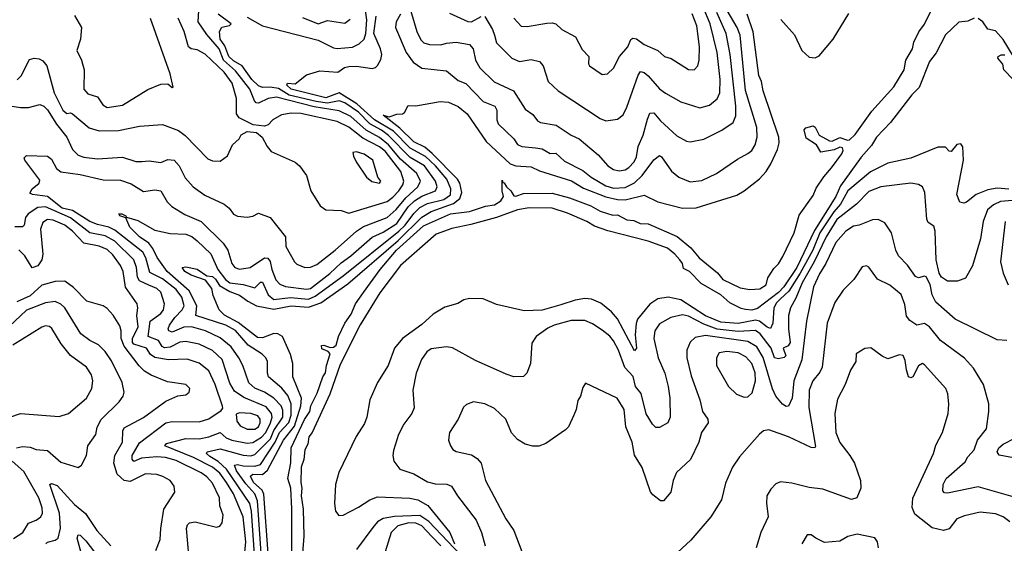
# Model space of a CAD drawing. Extents: x 1246169 to 1426871, y 660025 to 763458.
# Tile 65 of 256: x 1287790 to 1292922, y 695578 to 698306. Entities that reach past the tile are written whole.
import ezdxf

# ---------------------------------------------------------------- set-up
doc = ezdxf.new("R2010")
doc.units = 0

msp = doc.modelspace()

# ---------------------------------------------------------------- linework, layer by layer
at = {"layer": '0CON20XD'}
for points in [[(1289207.6, 695465), (1289207.7, 695757.7), (1289203.7, 695865), (1289187.8, 695915), (1289202.9, 695997.1), (1289204.8, 696075), (1289275, 696222.8), (1289302, 696265), (1289307.7, 696295), (1289340.6, 696359.4), (1289369, 696445), (1289383.8, 696466.2), (1289388.2, 696505), (1289408.9, 696565), (1289398, 696578), (1289365, 696590.4), (1289362.1, 696607.9), (1289375, 696610), (1289407.4, 696597.4), (1289425, 696600), (1289439.4, 696610.6), (1289451.4, 696655), (1289485.1, 696725), (1289517.6, 696772.4), (1289540.6, 696825), (1289581.4, 696885), (1289668.8, 697005), (1289753.1, 697105), (1289895, 697231.3), (1290035, 697295.1), (1290135, 697306.7), (1290217.8, 697335), (1290265, 697341.4), (1290297.2, 697362.8), (1290311.2, 697385), (1290304.2, 697415), (1290305, 697470), (1290307.5, 697457.5), (1290315, 697456.2), (1290327.9, 697435), (1290350.5, 697415), (1290365, 697387.9), (1290375, 697386), (1290415, 697400.6), (1290565, 697403), (1290655, 697378.6), (1290765.8, 697335.8), (1290815, 697308.3), (1290881.9, 697288.1), (1290905, 697289.6), (1290954.2, 697264.2), (1290990.3, 697260.3), (1291023.9, 697243.9), (1291065, 697242.3), (1291216.8, 697176.8), (1291287.5, 697117.5), (1291331.5, 697065), (1291427, 696987), (1291455, 696952.4), (1291545, 696908.4), (1291595, 696900.6), (1291646.9, 696903.1), (1291680.2, 696925), (1291688.6, 696961.4), (1291720.5, 697009.5), (1291745.3, 697034.7), (1291766.9, 697073.1), (1291826.9, 697195), (1291851.6, 697288.4), (1291925, 697389.5), (1291941.4, 697428.6), (1291981.7, 697488.3), (1292020.9, 697535), (1292075, 697607.3), (1292082.4, 697625), (1292079.1, 697639.1), (1292065, 697641.3), (1292035, 697627.7), (1291965, 697616), (1291942.7, 697655), (1291889.5, 697689.5), (1291877.8, 697732.2), (1291887.4, 697742.6), (1291925, 697753.3), (1291935.8, 697745.8), (1291956, 697705), (1292010, 697675), (1292025, 697674), (1292065, 697691.9), (1292105, 697677.7), (1292115, 697679.8), (1292145, 697708.6), (1292231.2, 697828.8), (1292345, 697957.1), (1292399.1, 698045), (1292408.3, 698095), (1292442.7, 698155), (1292450.6, 698189.4), (1292476.8, 698243.2), (1292505, 698282.5), (1292550, 698375)], [(1289818.1, 698385), (1289859.1, 698245), (1289881, 698201), (1289896.9, 698185), (1289926.6, 698176.6), (1289985, 698174.8), (1290015, 698184.7), (1290065, 698188.4), (1290135, 698177.3), (1290153.6, 698153.6), (1290166.1, 698095), (1290188.2, 698055), (1290263.1, 697983.1), (1290363.3, 697935), (1290425, 697839.2), (1290465, 697811.9), (1290489.1, 697779.1), (1290505, 697770), (1290586.8, 697756.8), (1290664.3, 697704.3), (1290705, 697684.6), (1290805, 697601.8), (1290855, 697544.5), (1290885, 697525.4), (1290915, 697519.2), (1290945, 697524.6), (1290965, 697535.4), (1290992.8, 697565), (1291005, 697590.8), (1291014.2, 697645), (1291039.2, 697705), (1291061.7, 697788.3), (1291075, 697820), (1291095, 697821.5), (1291130.1, 697780.1), (1291215, 697700.5), (1291265, 697672.5), (1291285, 697670), (1291355, 697682.9), (1291448.9, 697731.1), (1291509, 697771), (1291522.8, 697805), (1291523, 697855), (1291493.2, 698125), (1291472.3, 698235), (1291423.7, 698343.7)], [(1290215, 698322.2), (1290254.8, 698255), (1290265.2, 698225.2), (1290275.3, 698185.3), (1290355, 698106.5), (1290395, 698088.8), (1290455, 698098.9), (1290498.4, 698088.4), (1290518.9, 698065), (1290543.8, 697985), (1290596.9, 697935), (1290815, 697791.8), (1290845, 697780), (1290905, 697788.5), (1290935, 697810), (1290955, 697851.2), (1291012.9, 698017.1), (1291025, 698035.6), (1291045, 698030.9), (1291065, 698014.6), (1291125, 697946.2), (1291155, 697922.7), (1291235, 697878.8), (1291335, 697846.8), (1291385, 697860.4), (1291425, 697893.5), (1291439.4, 697925), (1291441.4, 697995), (1291425.2, 698134.8), (1291388.9, 698285), (1291351.7, 698371.7)], [(1287738, 697858), (1287795, 697848.1), (1287835, 697849.2), (1287895, 697863.5), (1287915, 697855.3), (1287935, 697835.8), (1287981.1, 697761.1), (1288036.3, 697695), (1288065, 697629.5), (1288095, 697601.1), (1288125, 697589.4), (1288195, 697580.5), (1288325, 697589.1), (1288395, 697568.2), (1288427.2, 697567.2), (1288465, 697571.1), (1288525, 697562.2), (1288562.7, 697577.3), (1288595, 697574.1), (1288621, 697545), (1288651.7, 697481.7), (1288694.5, 697434.5), (1288755, 697392.4), (1288856.2, 697345), (1288882.5, 697325), (1288905, 697292.5), (1288925, 697282.5), (1288975, 697277.5), (1289005, 697283.3), (1289035, 697298.1), (1289095.3, 697275.3), (1289175.6, 697175), (1289177.5, 697125), (1289222.1, 697045), (1289235, 697032.7), (1289275.3, 697015.3), (1289305, 697016.1), (1289339.2, 697030.8), (1289435, 697105.8), (1289545, 697204.7), (1289582, 697228), (1289705, 697274.8), (1289752.8, 697317.2), (1289802.2, 697377.8), (1289865.7, 697435), (1289879.3, 697465), (1289859.1, 697505), (1289775, 697579.6), (1289712.3, 697655), (1289665, 697692), (1289595, 697730.4), (1289515, 697802.1), (1289455, 697831), (1289325, 697852.3), (1289128.2, 697901.8), (1289085, 697896.1), (1289035, 697872), (1289022.8, 697872.8), (1289013.4, 697883.4), (1288989.3, 697945), (1288915, 698039.2), (1288851.9, 698095), (1288829.4, 698155), (1288765, 698229.6), (1288720.9, 698295), (1288723.3, 698355)], [(1288075, 698327.3), (1288112.5, 698265), (1288106.2, 698205), (1288088.5, 698145), (1288112.7, 698095), (1288126.4, 698045), (1288124.2, 697944.2), (1288145, 697920), (1288195.6, 697905), (1288222.5, 697862.5), (1288245, 697848.1), (1288325, 697861.5), (1288457.3, 697942.7), (1288525, 697970.9), (1288562.7, 697972.7), (1288585, 697953.3), (1288590, 697955), (1288573.5, 698025), (1288471.9, 698311.9)], [(1289057.2, 695402.8), (1289029.1, 695799.1), (1289014.9, 695835), (1288967.8, 695887.8), (1288919.7, 695955), (1288910.3, 695985), (1288925, 695989.3), (1288955, 695981.1), (1289015, 695980.6), (1289045, 695989), (1289122.2, 696105), (1289144.7, 696155.3), (1289192.8, 696207.2), (1289205.5, 696245), (1289204, 696304), (1289187.3, 696347.3), (1289155.9, 696385.9), (1289087.5, 696445), (1289080.9, 696465), (1289082.1, 696525), (1289073.6, 696545), (1289053.8, 696563.8), (1288980.3, 696610.3), (1288915, 696686.4), (1288865, 696713.9), (1288707.5, 696765), (1288713.8, 696815), (1288673.7, 696893.7), (1288557.9, 696995), (1288506.5, 697066.5), (1288483.6, 697113.6), (1288462.2, 697142.2), (1288415, 697175.5), (1288363.3, 697225), (1288343, 697273), (1288311.2, 697285), (1288307.5, 697295), (1288322.5, 697295), (1288342.5, 697285), (1288346.7, 697276.7), (1288405, 697260), (1288495, 697210), (1288575, 697192.1), (1288655, 697188.3), (1288687, 697177), (1288715, 697154.8), (1288786.7, 697086.7), (1288823.3, 697005), (1288862.1, 696952.1), (1288885, 696934.4), (1288955, 696926.9), (1289015, 696908.7), (1289045, 696938.4), (1289055, 696938.2), (1289085, 696873.3), (1289115, 696848.3), (1289200.7, 696859.3), (1289295, 696850.5), (1289330.2, 696865), (1289475, 696971.8), (1289766.5, 697205), (1289799, 697235), (1289843.6, 697296.4), (1289875, 697327.1), (1289915, 697348.2), (1290000.8, 697369.2), (1290035, 697393.3), (1290037.8, 697425), (1290016, 697475), (1289957.3, 697545), (1289905, 697592.6), (1289825, 697637.6), (1289737.7, 697725), (1289638.5, 697785), (1289547.9, 697867.9), (1289455, 697925.5), (1289385, 697898.8), (1289205, 697944.5), (1289181.8, 697965), (1289185, 697976), (1289225, 697972.5), (1289285, 698018.1), (1289355, 698039.5), (1289447.6, 698032.4), (1289483.4, 698056.6), (1289505, 698062.3), (1289545, 698063.3), (1289627.4, 698052.6), (1289645, 698057.3), (1289655, 698067.8), (1289671.7, 698098.3), (1289677, 698125), (1289670.9, 698155), (1289636.2, 698235), (1289647.6, 698325)], [(1289085.1, 695524.9), (1289063.2, 695833.2), (1289053.3, 695855), (1289008.5, 695895), (1288992.9, 695927.1), (1289005, 695937.3), (1289055, 695937.2), (1289081, 695959), (1289164.9, 696115), (1289222.5, 696187.5), (1289255.9, 696295), (1289258.3, 696335), (1289212.9, 696445), (1289213, 696515), (1289202.2, 696562.2), (1289159.4, 696655), (1289135, 696669.1), (1289115, 696671.9), (1289055, 696648.9), (1289029.6, 696649.6), (1288928.6, 696728.6), (1288857.3, 696767.3), (1288829, 696795), (1288799.1, 696869.1), (1288790.9, 696905), (1288758.8, 696948.8), (1288683.1, 696975), (1288650, 696995), (1288636.7, 697015), (1288655, 697018.8), (1288715, 697006.2), (1288765, 696971.4), (1288795, 696967.9), (1288811, 696955), (1288831.8, 696921.8), (1288885, 696889.5), (1288935, 696871.2), (1288979.3, 696839.3), (1289025, 696816.1), (1289115, 696797.4), (1289205, 696814.4), (1289295, 696809), (1289358.6, 696831.4), (1289500.9, 696929.1), (1289761.8, 697155), (1289885, 697278), (1289933.9, 697306.1), (1290050.8, 697349.2), (1290084.5, 697375), (1290094.6, 697405), (1290083.7, 697453.7), (1290071.4, 697475), (1289939.8, 697609.8), (1289901.7, 697641.7), (1289845, 697670.3), (1289771.4, 697741.4), (1289685, 697808.8), (1289715, 697800), (1289755, 697814.3), (1289785, 697815.6), (1289795, 697822), (1289815, 697860), (1289855, 697858.2), (1289980.7, 697879.3), (1290025, 697877.3), (1290075, 697853.9), (1290121.3, 697815), (1290220.8, 697670.8), (1290345.5, 697555.5), (1290375, 697545.6), (1290455, 697539.6), (1290499.4, 697519.4), (1290665.8, 697465.8), (1290728.7, 697428.7), (1290845, 697383.2), (1290905, 697369.7), (1290945, 697368.3), (1291045, 697392.7), (1291115, 697356.7), (1291245, 697323.5), (1291315, 697325.4), (1291528.1, 697391.9), (1291565.9, 697414.1), (1291645, 697476.5), (1291680.9, 697515), (1291705.4, 697555), (1291739.6, 697630.4), (1291748.2, 697665), (1291746.9, 697695), (1291664.1, 697935), (1291655.3, 697985), (1291642.7, 698015), (1291613.1, 698243.1), (1291581.1, 698335)], [(1289095.1, 697955.1), (1289055, 697952.6), (1289035, 697960.8), (1288999.1, 697995), (1288949.2, 698065), (1288905, 698091.1), (1288879.4, 698115), (1288859.4, 698169.4), (1288835.4, 698205), (1288830.8, 698245), (1288843, 698267), (1288883.8, 698276.2), (1288892.5, 698285), (1288825, 698334.6)], [(1288975, 698319.2), (1289054.7, 698274.7), (1289345, 698200), (1289425, 698158.9), (1289445, 698156), (1289525, 698163.4), (1289559, 698181), (1289585, 698204.6), (1289594.2, 698235), (1289599, 698305), (1289591.6, 698355)], [(1289774.8, 698335), (1289752.6, 698295), (1289749.2, 698265), (1289804.3, 698135), (1289841.2, 698085), (1289885, 698053.5), (1290015, 698040), (1290075, 697988.6), (1290115, 697974.4), (1290205, 697879.3), (1290266.1, 697855), (1290276.3, 697835), (1290275.9, 697785), (1290283.1, 697763.1), (1290364.6, 697685), (1290385.2, 697655.2), (1290406.2, 697646.2), (1290478, 697638), (1290512.6, 697632.6), (1290555, 697609.2), (1290585, 697610), (1290629, 697569), (1290725, 697520.8), (1290768.2, 697485), (1290845, 697441.2), (1290885, 697429.2), (1290945, 697432.4), (1290995, 697455.6), (1291034.9, 697495.1), (1291095, 697576.4), (1291125, 697598.1), (1291135, 697592.5), (1291187.3, 697517.3), (1291225, 697485.4), (1291285, 697461.8), (1291345, 697468.8), (1291420.8, 697505), (1291530.5, 697579.5), (1291585, 697608.9), (1291605, 697625.5), (1291622.8, 697655), (1291632.8, 697695), (1291631.4, 697745), (1291572.8, 697937.2), (1291544.1, 698225), (1291529.1, 698265), (1291478, 698355)], [(1290030.5, 698340.5), (1290125, 698296.2), (1290145, 698295.5), (1290195, 698322.2)], [(1290365, 698313.5), (1290403.4, 698273.4), (1290435, 698270.8), (1290537.9, 698287.9), (1290565, 698290.5), (1290584.5, 698284.5), (1290616, 698255), (1290687.4, 698217.4), (1290720.8, 698150.8), (1290756.9, 698115), (1290754.2, 698075.8), (1290760, 698065), (1290825, 698020.6), (1290853.8, 698025), (1290885, 698054.2), (1290915.3, 698114.7), (1290959.6, 698165), (1290975, 698202.5), (1290985, 698210.4), (1291005, 698207.3), (1291045, 698177.2), (1291115, 698145.5), (1291150.8, 698115), (1291185, 698104.4), (1291275, 698046.9), (1291305.5, 698044.5), (1291325, 698066.2), (1291331.8, 698095), (1291333.3, 698165), (1291318.4, 698275), (1291295, 698337.3)], [(1291757.4, 698307.4), (1291827.9, 698227.9), (1291866.5, 698145), (1291905, 698111.4), (1291935, 698108.1), (1291957.5, 698117.5), (1292030, 698205), (1292110.8, 698339.2)], [(1287776.3, 697993.7), (1287796.9, 698013.1), (1287841.7, 698098.3), (1287865, 698106.1), (1287891.8, 698101.8), (1287911.1, 698091.1), (1287930.8, 698065), (1287969.3, 697925), (1288015, 697834.2), (1288035, 697817.5), (1288055, 697821.2), (1288065, 697815.8), (1288152.6, 697742.6), (1288205, 697727), (1288305, 697728.4), (1288415, 697751.8), (1288535, 697760), (1288618.4, 697728.4), (1288652, 697702), (1288771.2, 697581.2), (1288795, 697570.6), (1288835, 697569.6), (1288872.3, 697597.7), (1288898.6, 697655), (1288933.8, 697686.2), (1288945, 697706.7), (1288975, 697724), (1289025, 697718.1), (1289053.8, 697695), (1289080, 697645), (1289100.2, 697620.2), (1289225, 697563.5), (1289247.8, 697545), (1289284.4, 697495), (1289307.5, 697415), (1289355.5, 697335.5), (1289385.8, 697315.8), (1289465, 697312.2), (1289505, 697298.2), (1289705, 697358.9), (1289735, 697381), (1289766, 697415), (1289786.1, 697445), (1289791.5, 697465), (1289776.1, 697515), (1289695, 697620.4), (1289665, 697644.3), (1289579.2, 697689.2), (1289545, 697715.2), (1289505, 697746.2), (1289445, 697776.1), (1289255, 697817.3), (1289205, 697820), (1289155, 697811.1), (1289109.4, 697785), (1289085, 697757.8), (1289065, 697751.2), (1289007.6, 697757.6), (1288934.3, 697794.3), (1288919.3, 697815), (1288920.2, 697895), (1288897.8, 697975), (1288855, 698033), (1288756.8, 698126.8), (1288715, 698149.7), (1288683.8, 698153.8), (1288669.3, 698165), (1288647.9, 698245), (1288615.3, 698315)], [(1292765, 698313.6), (1292731.7, 698298.3), (1292685, 698294), (1292615, 698227.2), (1292565.8, 698134.2), (1292532.2, 698087.8), (1292477, 697953), (1292439.6, 697915), (1292329.2, 697770.8), (1292255, 697693.4), (1292229.5, 697650.5), (1292175, 697590.5), (1292068.7, 697441.3), (1292044.3, 697385), (1291932.6, 697207.4), (1291840.7, 697015), (1291772.6, 696915), (1291745, 696884.9), (1291635, 696800.6), (1291605, 696792.4), (1291573.2, 696796.8), (1291550.7, 696800.7), (1291491.3, 696831.3), (1291445, 696873), (1291341.3, 696931.3), (1291281.2, 696995), (1291250.2, 697010.2), (1291243.6, 697035), (1291230, 697055), (1291205.1, 697085.1), (1291165.7, 697115.7), (1291065, 697152.8), (1290855, 697205.6), (1290785, 697229.6), (1290745, 697254.4), (1290645, 697297.5), (1290565, 697323.5), (1290445, 697325.9), (1290384.4, 697315.6), (1290275, 697274.8), (1290140.9, 697239.1), (1290042.5, 697217.5), (1289961.2, 697188.8), (1289774.3, 697025.7), (1289666.5, 696883.5), (1289563.6, 696716.4), (1289461, 696509), (1289406.2, 696355), (1289315, 696155.4), (1289296.8, 696133.2), (1289292.2, 696095), (1289275.4, 696065), (1289271.6, 696015), (1289256.3, 695975), (1289255.1, 695895), (1289261.1, 695865), (1289256.5, 695825), (1289266.6, 695755), (1289270.3, 695615), (1289254.4, 695415)], [(1289263.1, 698316.9), (1289345, 698283.9), (1289395, 698301.9), (1289485, 698288.6), (1289511.7, 698308.3)], [(1292968.8, 698115), (1292915, 698203.1), (1292875, 698248.1), (1292835, 698257.1), (1292809.8, 698295), (1292785, 698312.5)], [(1292967.5, 697995), (1292920, 698045), (1292913.3, 698075), (1292887.5, 698105), (1292890, 698115), (1292905, 698122.5), (1292925, 698122.5)], [(1289018.9, 695445), (1288998.6, 695745), (1288988.8, 695785), (1288868.5, 695965), (1288825, 696004.4), (1288780.8, 696030.8), (1288763.8, 696045), (1288766.2, 696055), (1288835, 696070.5), (1288955, 696037.3), (1288995, 696034.2), (1289015, 696040.7), (1289097.4, 696122.6), (1289114.6, 696165), (1289160.8, 696235), (1289161.9, 696271.9), (1289152.2, 696295), (1289115, 696333.7), (1289065, 696366), (1289015, 696387.1), (1288983.8, 696413.8), (1288953.2, 696505), (1288932.7, 696545), (1288891.4, 696601.4), (1288835, 696649.3), (1288758.2, 696685), (1288685, 696705.1), (1288645, 696703.6), (1288585, 696677.4), (1288567.9, 696685), (1288562.9, 696695), (1288570, 696715), (1288597.7, 696755), (1288637.4, 696795), (1288646.3, 696815), (1288635, 696860.4), (1288605, 696899.8), (1288535, 696956.2), (1288469, 696989), (1288448, 697065), (1288431.5, 697095), (1288285, 697209.4), (1288255, 697224.9), (1288195, 697238.3), (1288155, 697255.1), (1288065, 697312.2), (1288010.7, 697325), (1287935, 697385.2), (1287857.5, 697395), (1287843, 697403), (1287854.4, 697425), (1287890.9, 697455), (1287895, 697470), (1287817.5, 697575), (1287813, 697587), (1287825, 697597.8), (1287935, 697595.6), (1287955, 697579.2), (1287981, 697531), (1288003.8, 697513.8), (1288105, 697498.9), (1288225, 697472.2), (1288315, 697470.7), (1288371.7, 697451.7), (1288435, 697411.8), (1288495, 697420.4), (1288525, 697414.4), (1288557.8, 697357.8), (1288582.7, 697332.7), (1288650.8, 697290.8), (1288735.1, 697255.1), (1288851, 697141), (1288875.6, 697105.6), (1288895, 697036), (1288911.4, 697015), (1288935, 697006.2), (1288991.2, 697015), (1289065, 697064.7), (1289083.7, 697063.7), (1289095.8, 697045.8), (1289103.6, 697005), (1289125, 696951.1), (1289145, 696928.2), (1289175, 696915.8), (1289285, 696902.8), (1289305, 696905.6), (1289406.2, 696983.8), (1289465, 697039.6), (1289515.8, 697075), (1289627.6, 697172.4), (1289685, 697199.1), (1289755, 697244.9), (1289815, 697330.5), (1289847.9, 697362.1), (1289885, 697386.7), (1289957.3, 697415), (1289966, 697435), (1289957.9, 697465), (1289898.9, 697545), (1289825, 697588.9), (1289712.4, 697702.4), (1289675, 697730.8), (1289614.1, 697764.1), (1289555, 697825.1), (1289485, 697873.9), (1289455, 697882.7), (1289395, 697871.8), (1289335, 697879.9), (1289195, 697912.4), (1289138, 697948), (1289095.1, 697955.1)], [(1292710, 697350), (1292689.2, 697355), (1292673.8, 697395), (1292709.5, 697575), (1292705.8, 697644.2), (1292695, 697658.8), (1292673.8, 697656.2), (1292645, 697619.2), (1292635, 697621.2), (1292615, 697642), (1292575, 697642.2), (1292435.3, 697584.7), (1292315, 697559.1), (1292225, 697514.2), (1292106.7, 697415), (1292067.4, 697345), (1292032.5, 697305), (1291961, 697195), (1291923.3, 697105), (1291858.5, 696985), (1291798.8, 696891.2), (1291755, 696851), (1291735, 696830.8), (1291721, 696805), (1291715.7, 696725), (1291703.2, 696696.8), (1291685, 696703.3), (1291646, 696736), (1291625, 696741.1), (1291535, 696722.8), (1291445, 696730.4), (1291365, 696763.4), (1291235, 696847), (1291169.3, 696860.7), (1291115, 696852.4), (1291075, 696824), (1291010.5, 696745), (1291002.6, 696722.6), (1290998.4, 696665), (1291005.3, 696594.7), (1290995, 696580.8), (1290905, 696746.8), (1290875, 696783.2), (1290818.3, 696828.3), (1290769.9, 696849.9), (1290735, 696854.2), (1290685, 696844.8), (1290610.1, 696819.9), (1290512.2, 696792.2), (1290419.9, 696789.9), (1290275, 696821.9), (1290205, 696852), (1290135, 696854), (1290105, 696846), (1290073.2, 696826.8), (1290005, 696808.2), (1289945, 696772.3), (1289885, 696717.7), (1289785, 696645.3), (1289744.1, 696595), (1289711.2, 696505), (1289654.2, 696415.8), (1289614.6, 696325), (1289599.6, 696235), (1289587.3, 696202.7), (1289542.9, 696135), (1289453.3, 695946.7), (1289435.8, 695885), (1289431.1, 695785), (1289435.5, 695745.5), (1289452.5, 695722.5), (1289475, 695724.5), (1289555, 695766.1), (1289614.8, 695805.2), (1289655, 695819.2), (1289822.5, 695812.5), (1289865, 695804.1), (1289917.5, 695775), (1290031.6, 695635), (1290055.3, 695575.3)], [(1289665, 697454), (1289672.5, 697465), (1289655.9, 697485.9), (1289630.8, 697575), (1289585.8, 697605), (1289545, 697617.3), (1289526.7, 697615), (1289528.9, 697595), (1289543.3, 697565), (1289596.7, 697485), (1289625, 697463.8), (1289665, 697454)], [(1292965, 697364), (1292901.8, 697358.2), (1292865, 697340.7), (1292834.7, 697315), (1292810.6, 697255), (1292797.2, 697165), (1292756.6, 697023.4), (1292720, 696960), (1292676.8, 696943.2), (1292625, 696943.8), (1292595, 696965.4), (1292581.4, 696985), (1292567.2, 697055), (1292562.1, 697205), (1292555, 697230.8), (1292525, 697250), (1292517.7, 697267.7), (1292507, 697405), (1292495.3, 697435.3), (1292475, 697447.5), (1292435, 697453.6), (1292278.8, 697435), (1292215, 697411.3), (1292150.9, 697345), (1292049.4, 697265), (1291993, 697175), (1291930.4, 697045), (1291868, 696935), (1291835.4, 696854.6), (1291807, 696805), (1291797, 696765), (1291796, 696695), (1291805.8, 696624.2), (1291795, 696607.5), (1291769.2, 696595), (1291782.9, 696555), (1291774.2, 696545.8), (1291745, 696538.9), (1291724.1, 696544.1), (1291706.1, 696595), (1291649.9, 696669.9), (1291625, 696687.4), (1291535, 696681.1), (1291425, 696694.5), (1291355, 696719.6), (1291275, 696761.3), (1291245, 696768.3), (1291184.2, 696755), (1291125, 696720.9), (1291099.6, 696685), (1291095.3, 696645), (1291118.1, 696545), (1291152.7, 696465), (1291169.8, 696395), (1291179.2, 696335), (1291180.9, 696235), (1291167.1, 696205), (1291125, 696181.1), (1291105, 696180.8), (1291087.8, 696197.8), (1291055, 696251.8), (1291029, 696359), (1290999.3, 696395), (1290986.6, 696446.6), (1290943.8, 696493.8), (1290910.2, 696585), (1290885, 696632.3), (1290865, 696658), (1290825, 696689.3), (1290775, 696721.8), (1290735, 696738.7), (1290665, 696739), (1290575.7, 696715), (1290541.7, 696698.3), (1290482, 696655), (1290460, 696620), (1290452.7, 696515), (1290432.5, 696465), (1290415, 696446.2), (1290365, 696446), (1290325, 696459.2), (1290165, 696530.6), (1290045, 696596.9), (1290015, 696601.9), (1289935, 696591.4), (1289911.9, 696575)], [(1292945, 697423.1), (1292885, 697428.4), (1292835, 697419.1), (1292775, 697394.7), (1292725, 697355.5), (1292710, 697350)], [(1288960, 695495), (1288968.8, 695585), (1288954.8, 695715), (1288903.6, 695835), (1288867.4, 695895), (1288832.5, 695942.5), (1288795.1, 695975.1), (1288695, 696025.8), (1288546.7, 696085), (1288555, 696097.8), (1288655, 696124.8), (1288725, 696122.8), (1288775, 696132.6), (1288835, 696155.3), (1288866.9, 696126.9), (1288895, 696114.8), (1288975, 696100.3), (1289005, 696103.5), (1289049.5, 696130.5), (1289072.6, 696155), (1289097.6, 696205), (1289105.1, 696235), (1289102.8, 696255), (1289075, 696288.8), (1288957.9, 696337.9), (1288910.1, 696370.1), (1288885, 696412.5), (1288845.2, 696535), (1288795, 696581.9), (1288724.8, 696614.8), (1288655, 696629.4), (1288625, 696626.6), (1288575, 696600.6), (1288545, 696596.3), (1288532.7, 696602.7), (1288513.1, 696635), (1288458.7, 696655), (1288469.8, 696735), (1288526.2, 696775), (1288539.8, 696795), (1288545.3, 696825), (1288525, 696886.2), (1288505, 696905.3), (1288462.3, 696922.3), (1288415, 696945.2), (1288404.1, 696965), (1288399, 697015), (1288384.1, 697054.1), (1288285, 697152.3), (1288235, 697179.9), (1288155, 697194.9), (1288055, 697273.6), (1287925, 697330.8), (1287885, 697327.9), (1287834.5, 697295.5), (1287819.4, 697275), (1287814, 697236), (1287805, 697226.5), (1287765, 697227.5)], [(1288674, 695495), (1288664.7, 695595.3), (1288660, 695655), (1288665.3, 695674.7), (1288675.3, 695684.7), (1288705, 695688.9), (1288815, 695661.5), (1288832.6, 695667.4), (1288845, 695683.8), (1288850.9, 695725), (1288833.6, 695773.6), (1288831.2, 695815), (1288795, 695891.2), (1288764.7, 695925), (1288736, 695945), (1288605, 696010.2), (1288549.2, 696025), (1288505, 696028.9), (1288425, 696022), (1288384.6, 696004.6), (1288375.9, 696015.9), (1288376.8, 696035), (1288415, 696101.6), (1288552.2, 696205), (1288585, 696213.4), (1288725, 696211.4), (1288775, 696227.1), (1288840.4, 696269.6), (1288848.5, 696281.5), (1288847.8, 696292.2), (1288809, 696405), (1288776.1, 696476.1), (1288725, 696515.9), (1288662.1, 696537.9), (1288565, 696533.1), (1288495, 696546.4), (1288470.9, 696560.9), (1288450.9, 696595), (1288385, 696615.2), (1288378.2, 696625), (1288377.4, 696645), (1288407.3, 696705), (1288400.7, 696765), (1288406.1, 696805), (1288402.7, 696825), (1288341.7, 696911.7), (1288328.7, 696995), (1288316.1, 697025), (1288275, 697081.2), (1288245, 697109), (1288205, 697126.5), (1288125, 697141.4), (1288065, 697204.1), (1288025.3, 697235), (1287965, 697262.3), (1287935.6, 697264.4), (1287911.2, 697248.8), (1287898.1, 697215), (1287911, 697085), (1287905.9, 697054.1), (1287885, 697024.5), (1287855, 697012.9), (1287817.1, 697075), (1287785, 697107.2)], [(1292935, 696634.2), (1292885, 696638.6), (1292665.3, 696745.3), (1292565, 696834.5), (1292545, 696872.5), (1292535, 696925.6), (1292515, 696965.7), (1292505, 696969.4), (1292475, 696961.8), (1292458.3, 696968.3), (1292417.6, 697027.6), (1292370, 697075), (1292356.2, 697105), (1292333.1, 697195), (1292298.3, 697248.3), (1292265, 697264.6), (1292235, 697263.2), (1292165, 697236.2), (1292135, 697230.7), (1292095, 697203.9), (1292043.8, 697145), (1291991.9, 697035), (1291958, 696982), (1291927.8, 696915), (1291890, 696735), (1291866.6, 696533.4), (1291824.8, 696425), (1291815.9, 696334.1), (1291797.3, 696292.7), (1291785, 696290.9), (1291765, 696302.3), (1291730.3, 696345), (1291713.6, 696383.6), (1291665.5, 696545.5), (1291631, 696601), (1291585, 696629.8), (1291365, 696660.7), (1291310.2, 696649.8), (1291284.7, 696625.3), (1291267.3, 696585), (1291267.1, 696545), (1291290.3, 696449.7), (1291334.6, 696325), (1291349.1, 696265), (1291376.5, 696225), (1291378.5, 696205), (1291342.7, 696155), (1291329.1, 696105), (1291285.3, 696014.7), (1291213.7, 695946.3), (1291195.6, 695905), (1291184.2, 695845), (1291145, 695798.8), (1291129.5, 695799.5), (1291089.8, 695829.8), (1291076.9, 695846.9), (1291035, 695973.3), (1290995, 696037.5), (1290982.9, 696105), (1290948.9, 696185), (1290940.6, 696275), (1290903.6, 696333.6), (1290738.3, 696411.7), (1290725, 696390), (1290713.3, 696345), (1290698.3, 696321.7), (1290690.8, 696275), (1290678.6, 696245), (1290650, 696185), (1290635, 696168.8), (1290531.3, 696098.7), (1290495, 696084.3), (1290465, 696084.3), (1290425, 696094.4), (1290385, 696118), (1290353.6, 696153.6), (1290323.3, 696225), (1290265, 696279.5), (1290215, 696304.5), (1290155, 696314.2), (1290118.8, 696301.2), (1290102.7, 696287.3), (1290075.7, 696225), (1290030.6, 696155), (1290025.6, 696115), (1290034.4, 696085), (1290047.4, 696067.4), (1290065, 696056.9), (1290145, 696039.5), (1290175, 696020), (1290195, 695995.8), (1290217.5, 695905), (1290323.6, 695705), (1290365.5, 695645), (1290406.5, 695535)], [(1292926.7, 697255), (1292901.5, 697045), (1292916.2, 696986.2), (1292941.4, 696925)], [(1293016.5, 695806.5), (1292785, 695872.9), (1292625, 695838.6), (1292610.6, 695840.6), (1292600.9, 695850.9), (1292603.5, 695885), (1292618.5, 695915), (1292717.6, 696002.4), (1292731, 696029), (1292764.5, 696065), (1292782.5, 696115), (1292828.2, 696175), (1292841.2, 696265), (1292840.5, 696305), (1292812.5, 696405), (1292761.1, 696491.1), (1292713.4, 696543.4), (1292589.6, 696635), (1292532.3, 696705), (1292505, 696722.7), (1292465, 696714.4), (1292428.9, 696738.9), (1292411.9, 696761.9), (1292402.9, 696822.9), (1292384.4, 696875), (1292325, 696922.5), (1292260.8, 696955), (1292215, 697016.7), (1292203.6, 697023.6), (1292181.2, 697018.8), (1292137.6, 696952.4), (1292082.3, 696897.7), (1292037.5, 696832.5), (1291998.9, 696725), (1291972.9, 696495), (1291960.3, 696469.7), (1291924.1, 696425), (1291905, 696376.2), (1291902.5, 696285), (1291938, 696082), (1291934.2, 696075.8), (1291915, 696076.7), (1291797.3, 696132.7)], [(1288499.9, 695540.1), (1288522.1, 695597.9), (1288524.7, 695655.3), (1288540.8, 695755), (1288598.1, 695845), (1288594.4, 695875), (1288574.7, 695904.7), (1288536.4, 695926.4), (1288505, 695936), (1288445, 695939.2), (1288365, 695900.7), (1288335, 695905.3), (1288298.8, 695938.8), (1288281.2, 695995), (1288285.9, 696035), (1288325.7, 696105), (1288326.7, 696163.3), (1288335, 696178.9), (1288435.8, 696234.2), (1288550.8, 696319.2), (1288614.4, 696345.6), (1288655, 696351.9), (1288672.5, 696365), (1288677.1, 696385), (1288656.2, 696405), (1288559.8, 696419.8), (1288475, 696453.3), (1288440, 696475), (1288412.2, 696502.2), (1288333.8, 696605), (1288319, 696645), (1288319.2, 696685), (1288311.9, 696711.9), (1288276.7, 696766.7), (1288245, 696802.2), (1288225, 696815.6), (1288139.8, 696839.8), (1288071.2, 696911.2), (1288025, 696944.3), (1287975, 696942.5), (1287905, 696923.7), (1287845, 696867.5), (1287775, 696835.4)], [(1287772.5, 696075), (1287805, 696082.3), (1287845, 696078.4), (1287875, 696065.9), (1287935, 696061.2), (1288005, 696001.3), (1288095, 695972), (1288112, 695985), (1288138.5, 696035), (1288145.3, 696085), (1288186.7, 696145), (1288193.1, 696183.1), (1288215, 696222.5), (1288307.9, 696315), (1288328.5, 696345), (1288334.5, 696365), (1288324.6, 696415), (1288268.9, 696528.9), (1288235, 696577.8), (1288201.5, 696611.5), (1288155, 696634.4), (1288108.8, 696668.8), (1288025.8, 696805), (1288005, 696824.7), (1287975, 696837.3), (1287925, 696831.7), (1287825, 696792.6), (1287735, 696708.1)], [(1287738.8, 696235), (1287795, 696254.4), (1287995, 696237.8), (1288045, 696254.5), (1288138.2, 696335), (1288166.1, 696385), (1288170.4, 696425), (1288165, 696455.8), (1288137.5, 696495), (1288055.6, 696555.6), (1288006.8, 696616.8), (1287958, 696698), (1287945, 696708.2), (1287925, 696711.5), (1287905, 696704.4), (1287755, 696609.7)], [(1289911.9, 696575), (1289884.7, 696535.3), (1289855.5, 696465), (1289838.6, 696375), (1289845.6, 696284.4), (1289834.3, 696255), (1289791.8, 696198.2), (1289764.4, 696145), (1289737.9, 696062.1), (1289734.3, 696035), (1289740, 696005), (1289771.2, 695965), (1289845, 695940.5), (1289915, 695898.2), (1289955, 695888), (1290015.9, 695885.9), (1290040, 695875), (1290070.9, 695825), (1290169.3, 695699.3), (1290196.5, 695635), (1290215.3, 695565.3)], [(1291565, 696340), (1291585, 696340.8), (1291607.2, 696362.8), (1291624.2, 696425), (1291623.5, 696466.5), (1291606.2, 696515), (1291575, 696549.4), (1291535, 696569.6), (1291475, 696578.1), (1291435, 696569.5), (1291421.8, 696545), (1291422.1, 696505), (1291484.4, 696395), (1291526.2, 696355), (1291565, 696340)], [(1292950.1, 695690.1), (1292915, 695715.3), (1292875, 695730.8), (1292795, 695739.7), (1292715, 695721.4), (1292675, 695704.6), (1292635, 695653.9), (1292605, 695644.7), (1292545, 695658.9), (1292455, 695729.2), (1292440.9, 695765), (1292445, 695813.8), (1292553.1, 696045), (1292565, 696088.8), (1292600, 696155), (1292628.6, 696255), (1292632.7, 696302.7), (1292627.5, 696357.5), (1292616.2, 696385), (1292505, 696508), (1292495, 696514), (1292475, 696502.2), (1292445, 696445.8), (1292435, 696440.6), (1292423.1, 696445), (1292411.2, 696481.2), (1292405, 696530), (1292395, 696556), (1292375, 696559.2), (1292315, 696538.8), (1292285, 696552.5), (1292225.9, 696595.9), (1292195, 696593.3), (1292150, 696565), (1292148.6, 696525), (1292119.6, 696480.4), (1292092.2, 696405), (1292051.7, 696328.3), (1292038.8, 696255), (1292043.8, 696155), (1292065, 696102.9), (1292117.1, 696035), (1292140, 695995), (1292172.9, 695905), (1292174.5, 695865), (1292153.3, 695815), (1292125, 695806), (1291975, 695860), (1291905, 695868.9), (1291815, 695891.4), (1291755, 695897.5), (1291731.7, 695888.3), (1291705, 695860), (1291684.4, 695825), (1291682.5, 695787.5), (1291690.6, 695715), (1291652.9, 695635), (1291628.8, 695555)], [(1288975, 696172.2), (1289015, 696172.5), (1289033.8, 696185), (1289043.2, 696205), (1289043.3, 696225), (1289031.6, 696241.6), (1288995, 696254.8), (1288935, 696257.5), (1288918.8, 696251.2), (1288922.5, 696215), (1288939.2, 696189.2), (1288975, 696172.2)], [(1291797.3, 696132.7), (1291695, 696169.2), (1291665.8, 696164.2), (1291645, 696146.2), (1291541.2, 696028.8), (1291505.7, 695975), (1291468.2, 695891.8), (1291447.1, 695805), (1291392.7, 695715), (1291287.8, 695595), (1291195, 695508.9)], [(1292997.6, 696017.6), (1292895, 696037.5), (1292884.4, 696054.4), (1292893.5, 696075), (1292915, 696095.3), (1292976, 696125)], [(1287756.8, 695603.2), (1287806.2, 695635), (1287835, 695683.6), (1287875, 695697.9), (1287899.4, 695715), (1287908.8, 695735), (1287907.7, 695762.3), (1287888.9, 695815), (1287811.8, 695951.8), (1287751.5, 696005)], [(1287926.9, 695575), (1287935.4, 695584.6), (1287975, 695594.1), (1287990.8, 695605), (1288002.5, 695657.5), (1287998, 695735), (1287946.2, 695885), (1287955, 695888.9), (1287985, 695878.9), (1288075, 695780.5), (1288132.5, 695732.5), (1288192.5, 695645), (1288265, 695564.6)], [(1290085, 695519.3), (1289921.5, 695691.5), (1289875, 695722.1), (1289743.2, 695716.8), (1289685, 695706.6), (1289655, 695689.6), (1289630.6, 695659.4), (1289545, 695546.4)], [(1289984.2, 695565), (1289935.9, 695615.9), (1289885, 695668.1), (1289855, 695683.5), (1289817.5, 695685), (1289760.3, 695669.7), (1289726.7, 695635), (1289695, 695533.3)], [(1288133.1, 695445), (1288090, 695605), (1288095, 695622.5), (1288105, 695621.1), (1288135, 695591.5), (1288207.3, 695495)], [(1292266.2, 695553.8), (1292260.4, 695585), (1292246, 695606), (1292155, 695624.7), (1292106.1, 695613.9), (1292065, 695588.8), (1291985, 695582.7), (1291938.8, 695605), (1291915, 695621.4), (1291895, 695622.5), (1291865.6, 695575)]]:
    msp.add_lwpolyline(points, dxfattribs=at)

doc.saveas('drawing.dxf')
